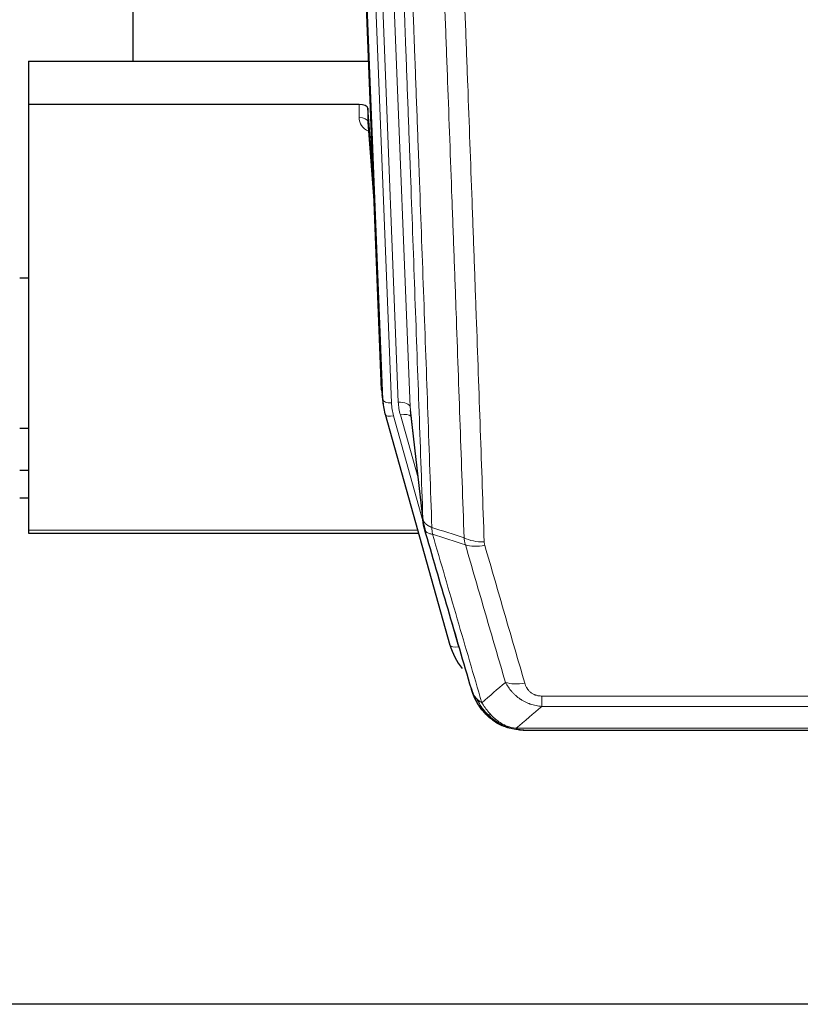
# Model space of a CAD drawing. Header units: inches. Extents: x 0 to 23760, y -13 to 16800.
# Tile 14 of 223: x 4197 to 4463, y 5931 to 6268. Entities that reach past the tile are written whole.
import ezdxf

# ---------------------------------------------------------------- set-up
doc = ezdxf.new("R2010")
doc.units = ezdxf.units.IN
doc.layers.add('254', color=7, linetype='Continuous', true_color=0xffffff)

msp = doc.modelspace()

# ---------------------------------------------------------------- linework, layer by layer
at = {"layer": '254', "color": 2, "linetype": 'Continuous', "lineweight": 25}
for p, q in [((4235.399, 6480.126), (4235.399, 6253.326)), ((4320.335, 6141.031), (4307.761, 6460.395)), ((4199.739, 6253.319), (4315.913, 6253.319)), ((4199.739, 6253.319), (4199.739, 6238.509)), ((4312.641, 6238.509), (4199.739, 6238.509)), ((4199.739, 6238.509), (4199.739, 6093.04)), ((4315.64, 6237.259), (4315.629, 6232.682)), ((4317.463, 6213.977), (4315.64, 6237.259)), ((4315.636, 6232.502), (4317.844, 6204.303)), ((4199.754, 6179.235), (4196.743, 6179.235)), ((4320.456, 6139.447), (4320.83, 6136.188)), ((4330.132, 6134.046), (4334.547, 6095.527)), ((4321.492, 6132.822), (4321.511, 6132.725)), ((4321.511, 6132.726), (4343.685, 6053.839)), ((4196.752, 6127.991), (4199.739, 6127.991)), ((4199.745, 6113.449), (4196.743, 6113.449)), ((4199.745, 6104.024), (4196.743, 6104.024)), ((4199.739, 6093.04), (4199.739, 6092.01)), ((4199.739, 6092.01), (4332.957, 6092.01)), ((4361.736, 6026.224), (4361.636, 6026.252)), ((4368.678, 6024.748), (4586.799, 6024.748)), ((5262.239, 5931.075), (4145.239, 5931.075))]:
    msp.add_line(p, q, dxfattribs=at)
at = {"layer": '254', "color": 110, "linetype": 'Continuous', "lineweight": 13}
for p, q in [((4316.975, 6467.113), (4330.041, 6135.219)), ((4320.708, 6137.773), (4308.009, 6460.336)), ((4310.944, 6460.604), (4323.702, 6136.553)), ((4313.231, 6462.428), (4326.049, 6136.846)), ((4312.631, 6234.093), (4312.641, 6238.509)), ((4315.629, 6232.682), (4317.836, 6204.495)), ((4320.335, 6141.031), (4320.708, 6137.773)), ((4330.041, 6135.219), (4334.418, 6097.038)), ((4324.399, 6132.152), (4334.472, 6096.318)), ((4332.773, 6111.007), (4326.747, 6132.445)), ((4199.739, 6093.04), (4332.67, 6093.04)), ((4341.848, 6070.077), (4346.573, 6053.266)), ((4375.067, 6032.878), (4375.067, 6036.412)), ((4375.067, 6036.412), (4580.41, 6036.412)), ((4580.41, 6032.878), (4375.067, 6032.878)), ((4361.636, 6026.252), (4361.568, 6026.409)), ((4366.336, 6025.41), (4589.141, 6025.41))]:
    msp.add_line(p, q, dxfattribs=at)
at = {"layer": '254', "color": 2, "linetype": 'Continuous', "lineweight": 25}
for centre, major_axis, ratio, start_param, end_param in [((4312.642, 6237.215), (3, 0), 0.4313147, 0.033781, 1.5709509), ((4347.72, 6138.689), (-27.027, -0.37), 0.8864308, 0.02276, 0.2319114), ((4369.88, 6059.853), (-27.014, -0.465), 0.8900028, 0.2292736, 0.604674)]:
    msp.add_ellipse(centre, major_axis=major_axis, ratio=ratio, start_param=start_param, end_param=end_param, dxfattribs=at)
at = {"layer": '254', "color": 110, "linetype": 'Continuous', "lineweight": 13}
for centre, major_axis, ratio, start_param, end_param in [((4318.635, 6234.093), (-6.003, -0.046), 0.8757409, 6.2743462, 7.3700502), ((4312.631, 6232.639), (-3, 0.007), 0.4848086, 3.1763596, 4.7135294), ((4323.702, 6137.938), (2.998, 0.118), 0.4614673, 3.175787, 4.6942235), ((4326.049, 6134.999), (3.997, 0.157), 0.4614673, 0.0341943, 1.5526308), ((4350.067, 6137.596), (-24.033, -0.038), 0.8858289, 0.0334668, 0.2426182), ((4347.72, 6137.303), (-24.033, -0.038), 0.8858289, 0.0334668, 0.2426182), ((4324.399, 6133.537), (2.888, 0.812), 0.4480327, 3.1416079, 4.5871119), ((4326.747, 6130.598), (3.851, 1.082), 0.4480327, 0.2500116, 1.4455193), ((4355.372, 6094.689), (-9.994, -0.345), 0.559112, 0.7940626, 1.551472), ((4355.559, 6093.516), (-9.604, -2.788), 0.5442898, 0.6684637, 1.414101), ((4346.573, 6054.651), (2.888, 0.812), 0.4480327, 3.1416079, 4.5871119), ((4369.22, 6046.633), (-9.598, -2.808), 0.562843, 0.6646512, 1.4076092)]:
    msp.add_ellipse(centre, major_axis=major_axis, ratio=ratio, start_param=start_param, end_param=end_param, dxfattribs=at)
for points, knots in [([(4334.418, 6097.038), (4333.973, 6109.886), (4333.067, 6135.737), (4331.661, 6174.981), (4330.69, 6201.455), (4330.136, 6216.434), (4330.074, 6218.099), (4329.95, 6221.433), (4329.764, 6226.436), (4329.328, 6238.135), (4328.949, 6248.204), (4328.631, 6256.618), (4328.567, 6258.301), (4328.44, 6261.671), (4328.248, 6266.729), (4327.798, 6278.553), (4327.407, 6288.725), (4326.621, 6309.12), (4325.558, 6336.448), (4323.917, 6377.842), (4322.793, 6405.707), (4322.223, 6419.707)], [0, 0, 0, 0, 0.125, 0.25, 0.375, 0.375, 0.390625, 0.390625, 0.40625, 0.4375, 0.5, 0.5, 0.515625, 0.515625, 0.53125, 0.5625, 0.625, 0.625, 0.75, 0.875, 1, 1, 1, 1]), ([(4325.278, 6417.926), (4325.85, 6403.873), (4326.977, 6375.903), (4328.623, 6334.351), (4329.689, 6306.92), (4330.477, 6286.447), (4330.868, 6276.236), (4331.32, 6264.367), (4331.512, 6259.29), (4331.64, 6255.908), (4331.704, 6254.217), (4332.023, 6245.772), (4332.403, 6235.665), (4332.841, 6223.921), (4333.027, 6218.899), (4333.151, 6215.552), (4333.213, 6213.881), (4333.769, 6198.844), (4334.742, 6172.269), (4336.153, 6132.876), (4337.061, 6106.926), (4337.507, 6094.03)], [0, 0, 0, 0, 0.125, 0.25, 0.375, 0.375, 0.4375, 0.46875, 0.484375, 0.484375, 0.5, 0.5, 0.5625, 0.59375, 0.609375, 0.609375, 0.625, 0.625, 0.75, 0.875, 1, 1, 1, 1]), ([(4348.504, 6090.461), (4348.066, 6103.159), (4347.174, 6128.704), (4346.253, 6154.551), (4345.55, 6174.049), (4345.313, 6180.567), (4344.837, 6193.641), (4344.597, 6200.197), (4343.87, 6219.921), (4343.379, 6233.142), (4342.754, 6249.756), (4342.629, 6253.083), (4342.377, 6259.745), (4341.998, 6269.75), (4341.615, 6279.792), (4340.844, 6299.925), (4339.8, 6326.899), (4338.19, 6367.751), (4337.088, 6395.246), (4336.53, 6409.059)], [0, 0, 0, 0, 0.125, 0.25, 0.25, 0.3125, 0.3125, 0.375, 0.375, 0.5, 0.5, 0.53125, 0.53125, 0.5625, 0.625, 0.625, 0.75, 0.875, 1, 1, 1, 1]), ([(4343.413, 6408.098), (4343.971, 6394.268), (4345.071, 6366.738), (4346.679, 6325.834), (4347.721, 6298.825), (4348.492, 6278.667), (4348.874, 6268.612), (4349.253, 6258.594), (4349.504, 6251.924), (4349.629, 6248.593), (4350.253, 6231.957), (4350.744, 6218.72), (4351.469, 6198.971), (4351.709, 6192.407), (4352.185, 6179.316), (4352.421, 6172.789), (4353.123, 6153.266), (4354.044, 6127.387), (4354.934, 6101.809), (4355.372, 6089.095)], [0, 0, 0, 0, 0.125, 0.25, 0.375, 0.375, 0.4375, 0.46875, 0.46875, 0.5, 0.5, 0.625, 0.625, 0.6875, 0.6875, 0.75, 0.75, 0.875, 1, 1, 1, 1]), ([(4334.418, 6097.038), (4334.419, 6097.031), (4334.421, 6097.015), (4334.424, 6096.991), (4334.427, 6096.967), (4334.431, 6096.944), (4334.434, 6096.92), (4334.439, 6096.896), (4334.443, 6096.873), (4334.447, 6096.849), (4334.452, 6096.826), (4334.457, 6096.802), (4334.463, 6096.779), (4334.468, 6096.755), (4334.474, 6096.731), (4334.48, 6096.708), (4334.487, 6096.685), (4334.493, 6096.661), (4334.5, 6096.638), (4334.507, 6096.614), (4334.515, 6096.591), (4334.522, 6096.568), (4334.53, 6096.544), (4334.538, 6096.521), (4334.546, 6096.498), (4334.555, 6096.474), (4334.564, 6096.451), (4334.573, 6096.428), (4334.582, 6096.405), (4334.592, 6096.382), (4334.602, 6096.359), (4334.612, 6096.335), (4334.623, 6096.312), (4334.633, 6096.289), (4334.644, 6096.266), (4334.655, 6096.244), (4334.667, 6096.221), (4334.678, 6096.198), (4334.69, 6096.175), (4334.702, 6096.152), (4334.714, 6096.129), (4334.727, 6096.107), (4334.74, 6096.084), (4334.753, 6096.061), (4334.766, 6096.039), (4334.78, 6096.016), (4334.794, 6095.994), (4334.808, 6095.971), (4334.822, 6095.949), (4334.837, 6095.926), (4334.852, 6095.904), (4334.867, 6095.882), (4334.882, 6095.86), (4334.898, 6095.837), (4334.913, 6095.815), (4334.929, 6095.793), (4334.946, 6095.771), (4334.962, 6095.749), (4334.979, 6095.727), (4334.996, 6095.705), (4335.013, 6095.683), (4335.031, 6095.662), (4335.048, 6095.64), (4335.066, 6095.618), (4335.084, 6095.596), (4335.103, 6095.575), (4335.122, 6095.553), (4335.14, 6095.532), (4335.16, 6095.51), (4335.179, 6095.489), (4335.199, 6095.468), (4335.218, 6095.447), (4335.239, 6095.425), (4335.259, 6095.404), (4335.279, 6095.383), (4335.3, 6095.362), (4335.327, 6095.335), (4335.361, 6095.302), (4335.402, 6095.263), (4335.444, 6095.225), (4335.486, 6095.187), (4335.529, 6095.149), (4335.573, 6095.111), (4335.618, 6095.074), (4335.664, 6095.036), (4335.71, 6095), (4335.757, 6094.963), (4335.805, 6094.927), (4335.854, 6094.891), (4335.903, 6094.856), (4335.953, 6094.82), (4336.004, 6094.786), (4336.056, 6094.751), (4336.108, 6094.717), (4336.161, 6094.683), (4336.215, 6094.649), (4336.27, 6094.616), (4336.325, 6094.583), (4336.381, 6094.551), (4336.438, 6094.519), (4336.496, 6094.487), (4336.554, 6094.455), (4336.613, 6094.424), (4336.672, 6094.394), (4336.733, 6094.363), (4336.794, 6094.333), (4336.855, 6094.304), (4336.917, 6094.275), (4336.98, 6094.246), (4337.044, 6094.218), (4337.108, 6094.19), (4337.173, 6094.162), (4337.239, 6094.135), (4337.305, 6094.108), (4337.372, 6094.082), (4337.439, 6094.056), (4337.485, 6094.039), (4337.507, 6094.03)], [0, 0, 0, 0, 0.0066687, 0.0133374, 0.0200061, 0.0266746, 0.0333432, 0.0400116, 0.0466801, 0.0533484, 0.0600168, 0.066685, 0.0733532, 0.0800214, 0.0866895, 0.0933575, 0.1000255, 0.1066935, 0.1133614, 0.1200292, 0.126697, 0.1333647, 0.1400324, 0.1467001, 0.1533676, 0.1600352, 0.1667026, 0.1733701, 0.1800374, 0.1867047, 0.193372, 0.2000392, 0.2067064, 0.2133735, 0.2200405, 0.2267075, 0.2333745, 0.2400414, 0.2467082, 0.253375, 0.2600418, 0.2667085, 0.2733751, 0.2800417, 0.2867082, 0.2933747, 0.3000412, 0.3067075, 0.3133739, 0.3200401, 0.3267064, 0.3333725, 0.3400387, 0.3467047, 0.3533708, 0.3600367, 0.3667026, 0.3733685, 0.3800343, 0.3867001, 0.3933658, 0.4000315, 0.4066971, 0.4133626, 0.4200281, 0.4266936, 0.433359, 0.4400243, 0.4466896, 0.4533549, 0.4600201, 0.4666852, 0.4733503, 0.4800154, 0.4866804, 0.4933453, 0.5000102, 0.5125098, 0.5250093, 0.5375088, 0.5500082, 0.5625077, 0.5750071, 0.5875066, 0.600006, 0.6125054, 0.6250049, 0.6375043, 0.6500037, 0.6625032, 0.6750026, 0.6875021, 0.7000016, 0.7125011, 0.7250006, 0.7375001, 0.7499997, 0.7624993, 0.7749989, 0.7874985, 0.7999982, 0.812498, 0.8249977, 0.8374975, 0.8499974, 0.8624973, 0.8749972, 0.8874972, 0.8999973, 0.9124974, 0.9249976, 0.9374978, 0.9499981, 0.9624985, 0.9749989, 0.9874994, 1, 1, 1, 1]), ([(4334.974, 6093.588), (4334.996, 6093.342), (4335.073, 6093.111), (4335.337, 6092.691), (4335.523, 6092.503), (4335.994, 6092.181), (4336.28, 6092.047), (4336.938, 6091.843), (4337.311, 6091.774), (4337.719, 6091.739)], [0, 0, 0, 0, 0.25, 0.25, 0.5, 0.5, 0.75, 0.75, 1, 1, 1, 1]), ([(4337.719, 6091.739), (4337.644, 6092.111), (4337.602, 6092.484), (4337.544, 6093.242), (4337.528, 6093.629), (4337.507, 6094.03)], [0, 0, 0, 0, 0.5, 0.5, 1, 1, 1, 1]), ([(4337.719, 6091.739), (4340.542, 6082.046), (4343.357, 6072.399), (4347.571, 6057.996), (4348.974, 6053.206), (4351.776, 6043.65), (4353.175, 6038.884), (4354.573, 6034.129)], [0, 0, 0, 0, 0.5, 0.5, 0.75, 0.75, 1, 1, 1, 1]), ([(4362.64, 6041.092), (4361.505, 6044.978), (4360.369, 6048.871), (4358.093, 6056.674), (4356.955, 6060.583), (4353.535, 6072.333), (4351.251, 6080.196), (4348.963, 6088.089)], [0, 0, 0, 0, 0.25, 0.25, 0.5, 0.5, 1, 1, 1, 1]), ([(4355.559, 6087.918), (4355.503, 6088.112), (4355.46, 6088.306), (4355.398, 6088.699), (4355.379, 6088.896), (4355.372, 6089.095)], [0, 0, 0, 0, 0.5, 0.5, 1, 1, 1, 1]), ([(4355.559, 6087.918), (4357.845, 6080.013), (4360.126, 6072.137), (4363.541, 6060.369), (4364.679, 6056.454), (4366.951, 6048.639), (4368.086, 6044.739), (4369.22, 6040.847)], [0, 0, 0, 0, 0.5, 0.5, 0.75, 0.75, 1, 1, 1, 1]), ([(4375.067, 6032.878), (4374.733, 6032.902), (4374.399, 6032.935), (4373.736, 6033.022), (4373.408, 6033.076), (4372.432, 6033.268), (4371.795, 6033.437), (4371.092, 6033.673), (4371.014, 6033.7), (4370.859, 6033.755), (4370.781, 6033.784), (4370.55, 6033.87), (4370.397, 6033.931), (4369.942, 6034.119), (4369.347, 6034.388), (4368.775, 6034.696), (4368.353, 6034.941), (4368.145, 6035.067), (4367.939, 6035.199), (4367.803, 6035.287), (4367.735, 6035.332), (4367.13, 6035.742), (4366.622, 6036.138), (4365.902, 6036.777), (4365.67, 6036.998), (4365.332, 6037.34), (4365.22, 6037.456), (4365.002, 6037.691), (4364.894, 6037.811), (4364.367, 6038.416), (4363.979, 6038.923), (4363.264, 6039.977), (4362.938, 6040.524), (4362.64, 6041.092)], [0, 0, 0, 0, 0.0625, 0.0625, 0.125, 0.125, 0.25, 0.25, 0.265625, 0.265625, 0.28125, 0.28125, 0.3125, 0.3125, 0.375, 0.4375, 0.4375, 0.46875, 0.484375, 0.484375, 0.5, 0.5, 0.625, 0.625, 0.6875, 0.6875, 0.71875, 0.71875, 0.75, 0.75, 0.875, 0.875, 1, 1, 1, 1]), ([(4375.067, 6036.412), (4374.885, 6036.412), (4374.702, 6036.418), (4374.339, 6036.444), (4374.159, 6036.464), (4373.803, 6036.517), (4373.628, 6036.551), (4373.281, 6036.633), (4373.11, 6036.682), (4372.899, 6036.752), (4372.857, 6036.766), (4372.774, 6036.796), (4372.649, 6036.843), (4372.528, 6036.893), (4372.289, 6036.998), (4371.981, 6037.151), (4371.694, 6037.329), (4371.521, 6037.449), (4371.486, 6037.473), (4371.418, 6037.522), (4371.385, 6037.547), (4371.285, 6037.624), (4371.22, 6037.676), (4371.03, 6037.835), (4370.911, 6037.945), (4370.684, 6038.173), (4370.577, 6038.291), (4370.375, 6038.534), (4370.279, 6038.659), (4370.166, 6038.819), (4370.144, 6038.852), (4370.1, 6038.917), (4370.078, 6038.949), (4370.014, 6039.048), (4369.973, 6039.114), (4369.855, 6039.313), (4369.781, 6039.448), (4369.644, 6039.72), (4369.581, 6039.858), (4369.404, 6040.275), (4369.304, 6040.559), (4369.22, 6040.847)], [0, 0, 0, 0, 0.0625, 0.0625, 0.125, 0.125, 0.1875, 0.1875, 0.25, 0.25, 0.265625, 0.265625, 0.28125, 0.3125, 0.3125, 0.375, 0.4375, 0.4375, 0.453125, 0.453125, 0.46875, 0.46875, 0.5, 0.5, 0.5625, 0.5625, 0.625, 0.625, 0.6875, 0.6875, 0.703125, 0.703125, 0.71875, 0.71875, 0.75, 0.75, 0.8125, 0.8125, 0.875, 0.875, 1, 1, 1, 1]), ([(4351.656, 6037.044), (4351.812, 6036.759), (4351.992, 6036.484), (4352.396, 6035.955), (4352.621, 6035.701), (4352.866, 6035.46)], [0, 0, 0, 0, 0.5, 0.5, 1, 1, 1, 1]), ([(4356.524, 6030.135), (4356.153, 6030.524), (4355.796, 6030.93), (4354.436, 6032.613), (4353.565, 6034.007), (4352.866, 6035.46)], [0, 0, 0, 0, 0.25, 0.25, 1, 1, 1, 1]), ([(4352.866, 6035.46), (4353.112, 6035.213), (4353.379, 6034.977), (4353.949, 6034.533), (4354.253, 6034.324), (4354.573, 6034.129)], [0, 0, 0, 0, 0.5, 0.5, 1, 1, 1, 1]), ([(4357.749, 6029.922), (4357.45, 6030.239), (4357.159, 6030.567), (4356.033, 6031.917), (4355.266, 6033.014), (4354.573, 6034.129)], [0, 0, 0, 0, 0.25, 0.25, 1, 1, 1, 1]), ([(4355.539, 6030.62), (4355.569, 6030.593), (4355.602, 6030.567), (4355.736, 6030.466), (4355.849, 6030.396), (4356.099, 6030.274), (4356.235, 6030.222), (4356.426, 6030.162), (4356.475, 6030.148), (4356.524, 6030.135)], [0, 0, 0, 0, 0.125, 0.125, 0.5, 0.5, 0.875, 0.875, 1, 1, 1, 1]), ([(4356.524, 6030.135), (4356.623, 6030.109), (4356.724, 6030.086), (4356.981, 6030.035), (4357.139, 6030.011), (4357.449, 6029.967), (4357.603, 6029.947), (4357.749, 6029.922)], [0, 0, 0, 0, 0.25, 0.25, 0.625, 0.625, 1, 1, 1, 1]), ([(4361.718, 6026.804), (4361.538, 6026.901), (4361.359, 6027.003), (4360.652, 6027.427), (4360.138, 6027.785), (4359.143, 6028.572), (4358.664, 6029), (4358.05, 6029.609), (4357.898, 6029.764), (4357.749, 6029.922)], [0, 0, 0, 0, 0.125, 0.125, 0.5, 0.5, 0.875, 0.875, 1, 1, 1, 1]), ([(4361.568, 6026.409), (4361.566, 6026.439), (4361.568, 6026.472), (4361.581, 6026.557), (4361.597, 6026.613), (4361.645, 6026.716), (4361.678, 6026.765), (4361.718, 6026.804)], [0, 0, 0, 0, 0.25, 0.25, 0.625, 0.625, 1, 1, 1, 1]), ([(4366.336, 6025.41), (4365.116, 6025.512), (4363.94, 6025.806), (4362.446, 6026.433), (4362.078, 6026.609), (4361.718, 6026.804)], [0, 0, 0, 0, 0.75, 0.75, 1, 1, 1, 1]), ([(4367.207, 6024.89), (4367.088, 6024.917), (4366.978, 6024.948), (4366.73, 6025.035), (4366.605, 6025.096), (4366.418, 6025.238), (4366.357, 6025.319), (4366.336, 6025.41)], [0, 0, 0, 0, 0.25, 0.25, 0.625, 0.625, 1, 1, 1, 1])]:
    msp.add_open_spline(points, degree=3, knots=knots, dxfattribs=at)
at = {"layer": '254', "color": 2, "linetype": 'Continuous', "lineweight": 25}
for points, knots in [([(4334.974, 6093.588), (4334.969, 6093.605), (4334.959, 6093.639), (4334.944, 6093.692), (4334.929, 6093.745), (4334.913, 6093.8), (4334.898, 6093.856), (4334.883, 6093.912), (4334.867, 6093.97), (4334.852, 6094.029), (4334.837, 6094.09), (4334.821, 6094.151), (4334.806, 6094.213), (4334.79, 6094.277), (4334.775, 6094.342), (4334.76, 6094.408), (4334.745, 6094.475), (4334.73, 6094.543), (4334.715, 6094.612), (4334.7, 6094.683), (4334.686, 6094.754), (4334.671, 6094.827), (4334.657, 6094.901), (4334.643, 6094.976), (4334.629, 6095.052), (4334.615, 6095.13), (4334.602, 6095.208), (4334.581, 6095.335), (4334.555, 6095.504), (4334.527, 6095.711), (4334.503, 6095.903), (4334.484, 6096.08), (4334.468, 6096.243), (4334.455, 6096.39), (4334.445, 6096.522), (4334.438, 6096.639), (4334.431, 6096.741), (4334.427, 6096.828), (4334.423, 6096.9), (4334.421, 6096.956), (4334.419, 6096.997), (4334.418, 6097.023), (4334.418, 6097.035), (4334.418, 6097.038)], [0, 0, 0, 0, 0.0155037, 0.0313049, 0.0474035, 0.0637997, 0.0804935, 0.097485, 0.1147743, 0.1323613, 0.1502462, 0.1684289, 0.1869096, 0.2056883, 0.224765, 0.2441397, 0.2638126, 0.2837835, 0.3040527, 0.32462, 0.3454856, 0.3666494, 0.3881116, 0.409872, 0.4319308, 0.454288, 0.4769435, 0.4998975, 0.5635611, 0.6228928, 0.6778927, 0.7285606, 0.7748966, 0.8169007, 0.8545729, 0.8879131, 0.9169214, 0.9415977, 0.9619421, 0.9779545, 0.989635, 0.9969835, 1, 1, 1, 1]), ([(4351.017, 6038.818), (4349.686, 6043.341), (4348.354, 6047.874), (4345.686, 6056.96), (4344.35, 6061.514), (4340.34, 6075.207), (4337.66, 6084.377), (4334.974, 6093.588)], [0, 0, 0, 0, 0.25, 0.25, 0.5, 0.5, 1, 1, 1, 1]), ([(4355.048, 6031.322), (4355.037, 6031.335), (4355.014, 6031.361), (4354.979, 6031.401), (4354.943, 6031.442), (4354.907, 6031.483), (4354.871, 6031.525), (4354.835, 6031.568), (4354.798, 6031.611), (4354.76, 6031.655), (4354.723, 6031.7), (4354.685, 6031.746), (4354.646, 6031.792), (4354.607, 6031.839), (4354.568, 6031.887), (4354.529, 6031.936), (4354.489, 6031.985), (4354.449, 6032.035), (4354.409, 6032.086), (4354.368, 6032.138), (4354.327, 6032.19), (4354.285, 6032.243), (4354.244, 6032.297), (4354.202, 6032.352), (4354.16, 6032.407), (4354.117, 6032.463), (4354.075, 6032.52), (4354.032, 6032.578), (4353.988, 6032.637), (4353.945, 6032.696), (4353.901, 6032.756), (4353.858, 6032.817), (4353.813, 6032.879), (4353.769, 6032.942), (4353.725, 6033.005), (4353.68, 6033.07), (4353.635, 6033.135), (4353.59, 6033.201), (4353.545, 6033.268), (4353.5, 6033.335), (4353.454, 6033.404), (4353.409, 6033.473), (4353.363, 6033.543), (4353.318, 6033.614), (4353.272, 6033.686), (4353.226, 6033.759), (4353.18, 6033.833), (4353.134, 6033.907), (4353.088, 6033.983), (4353.041, 6034.059), (4352.995, 6034.136), (4352.949, 6034.214), (4352.903, 6034.293), (4352.856, 6034.373), (4352.81, 6034.454), (4352.764, 6034.535), (4352.718, 6034.618), (4352.672, 6034.701), (4352.626, 6034.786), (4352.58, 6034.871), (4352.534, 6034.957), (4352.488, 6035.045), (4352.442, 6035.133), (4352.397, 6035.222), (4352.351, 6035.312), (4352.306, 6035.403), (4352.261, 6035.495), (4352.216, 6035.587), (4352.171, 6035.681), (4352.126, 6035.776), (4352.082, 6035.871), (4352.038, 6035.968), (4351.994, 6036.066), (4351.95, 6036.164), (4351.907, 6036.263), (4351.864, 6036.364), (4351.821, 6036.465), (4351.778, 6036.568), (4351.736, 6036.671), (4351.694, 6036.775), (4351.653, 6036.881), (4351.612, 6036.987), (4351.571, 6037.094), (4351.531, 6037.202), (4351.491, 6037.311), (4351.451, 6037.421), (4351.412, 6037.532), (4351.374, 6037.645), (4351.335, 6037.758), (4351.298, 6037.872), (4351.261, 6037.987), (4351.224, 6038.102), (4351.188, 6038.219), (4351.153, 6038.337), (4351.118, 6038.456), (4351.083, 6038.576), (4351.05, 6038.697), (4351.028, 6038.778), (4351.017, 6038.818)], [0, 0, 0, 0, 0.0060657, 0.012223, 0.0184718, 0.0248123, 0.0312443, 0.0377679, 0.0443831, 0.0510899, 0.0578883, 0.0647782, 0.0717598, 0.0788329, 0.0859977, 0.093254, 0.1006019, 0.1080414, 0.1155725, 0.1231952, 0.1309095, 0.1387154, 0.1466129, 0.1546019, 0.1626826, 0.1708549, 0.1791188, 0.1874742, 0.1959213, 0.20446, 0.2130903, 0.2218121, 0.2306256, 0.2395307, 0.2485274, 0.2576156, 0.2667955, 0.276067, 0.2854301, 0.2948848, 0.3044311, 0.314069, 0.3237985, 0.3336196, 0.3435324, 0.3535367, 0.3636326, 0.3738202, 0.3840993, 0.3944701, 0.4049324, 0.4154864, 0.426132, 0.4368691, 0.4476979, 0.4586183, 0.4696303, 0.480734, 0.4919292, 0.503216, 0.5145945, 0.5260645, 0.5376262, 0.5492795, 0.5610244, 0.5728609, 0.584789, 0.5968087, 0.60892, 0.621123, 0.6334175, 0.6458037, 0.6582815, 0.6708509, 0.6835119, 0.6962645, 0.7091087, 0.7220445, 0.735072, 0.748191, 0.7614017, 0.774704, 0.7880979, 0.8015834, 0.8151605, 0.8288293, 0.8425896, 0.8564416, 0.8703852, 0.8844204, 0.8985472, 0.9127656, 0.9270756, 0.9414773, 0.9559705, 0.9705554, 0.9852319, 1, 1, 1, 1]), ([(4351.017, 6038.818), (4351.074, 6038.508), (4351.156, 6038.204), (4351.37, 6037.611), (4351.501, 6037.323), (4351.656, 6037.044)], [0, 0, 0, 0, 0.5, 0.5, 1, 1, 1, 1]), ([(4355.539, 6030.62), (4355.104, 6031.089), (4354.694, 6031.58), (4353.164, 6033.616), (4352.268, 6035.304), (4351.656, 6037.044)], [0, 0, 0, 0, 0.25, 0.25, 1, 1, 1, 1]), ([(4355.109, 6031.187), (4355.13, 6031.143), (4355.153, 6031.098), (4355.232, 6030.963), (4355.295, 6030.873), (4355.421, 6030.729), (4355.477, 6030.673), (4355.539, 6030.62)], [0, 0, 0, 0, 0.2280377, 0.2280377, 0.6912151, 0.6912151, 1, 1, 1, 1]), ([(4358.049, 6028.362), (4357.403, 6028.844), (4356.788, 6029.37), (4355.98, 6030.156), (4355.756, 6030.385), (4355.539, 6030.62)], [0, 0, 0, 0, 0.7159091, 0.7159091, 1, 1, 1, 1]), ([(4361.568, 6026.409), (4361.339, 6026.521), (4361.112, 6026.638), (4360.21, 6027.131), (4359.551, 6027.553), (4358.281, 6028.491), (4357.671, 6029.007), (4356.899, 6029.75), (4356.71, 6029.94), (4356.524, 6030.135)], [0, 0, 0, 0, 0.125, 0.125, 0.5, 0.5, 0.875, 0.875, 1, 1, 1, 1]), ([(4367.207, 6024.89), (4365.796, 6024.979), (4364.36, 6025.285), (4362.489, 6025.987), (4362.025, 6026.186), (4361.568, 6026.409)], [0, 0, 0, 0, 0.75, 0.75, 1, 1, 1, 1]), ([(4363.734, 6025.494), (4363.655, 6025.518), (4363.575, 6025.543), (4362.902, 6025.755), (4362.314, 6025.974), (4361.736, 6026.224)], [0, 0, 0, 0, 0.1180686, 0.1180686, 1, 1, 1, 1]), ([(4368.878, 6024.75), (4368.804, 6024.748), (4368.73, 6024.748), (4368.434, 6024.748), (4368.212, 6024.757), (4367.785, 6024.792), (4367.58, 6024.818), (4367.327, 6024.864), (4367.266, 6024.877), (4367.207, 6024.89)], [0, 0, 0, 0, 0.125, 0.125, 0.5, 0.5, 0.875, 0.875, 1, 1, 1, 1])]:
    msp.add_open_spline(points, degree=3, knots=knots, dxfattribs=at)
for points, degree in [([(4334.541, 6095.608), (4335.291, 6092.777)], 1), ([(4358.125, 6028.306), (4359.772, 6027.085), (4361.638, 6026.251)], 2), ([(4368.878, 6024.75), (4368.261, 6024.746), (4367.638, 6024.776), (4367.012, 6024.84)], 3)]:
    msp.add_open_spline(points, degree=degree, dxfattribs=at)
at = {"layer": '254', "color": 110, "linetype": 'Continuous', "lineweight": 13}
for points in [[(4337.507, 6094.03), (4341.172, 6092.842), (4344.838, 6091.653), (4348.504, 6090.461)], [(4348.963, 6088.089), (4345.214, 6089.308), (4341.467, 6090.524), (4337.719, 6091.739)], [(4348.963, 6088.089), (4348.85, 6088.473), (4348.662, 6089.252), (4348.545, 6090.054), (4348.504, 6090.461)], [(4354.573, 6034.129), (4357.247, 6036.452), (4359.937, 6038.773), (4362.64, 6041.092)], [(4375.067, 6032.878), (4372.14, 6030.392), (4369.229, 6027.902), (4366.336, 6025.41)]]:
    msp.add_open_spline(points, degree=3, dxfattribs=at)

doc.saveas('drawing.dxf')
